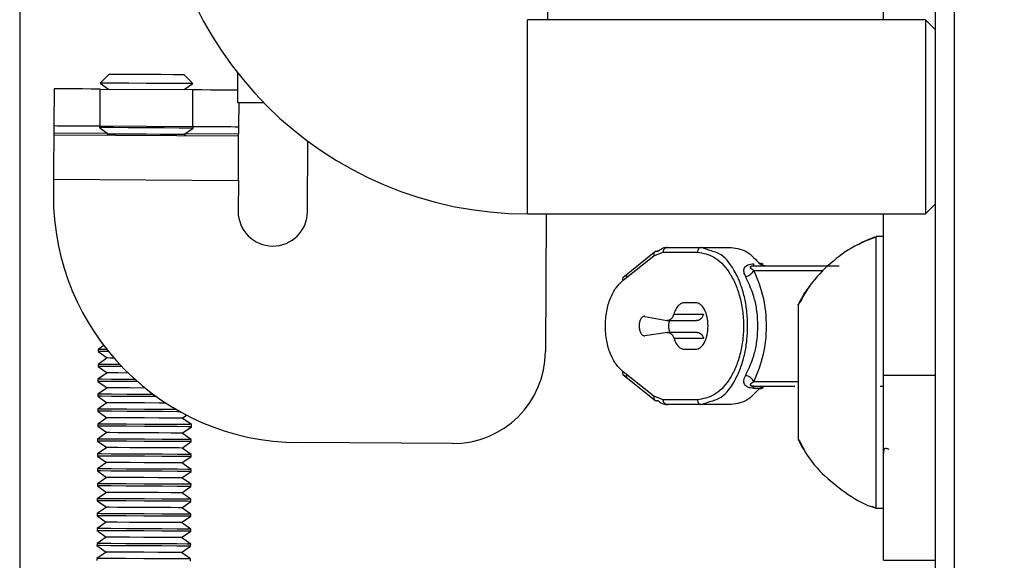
# Model space of a CAD drawing. Header units: millimetres. Extents: x 256 to 1374, y 313 to 1176.
# Tile 79 of 212: x 968.76 to 985.67, y 601.52 to 610.8. Entities that reach past the tile are written whole.
import ezdxf

# ---------------------------------------------------------------- set-up
doc = ezdxf.new("R2010")
doc.units = ezdxf.units.MM
doc.header["$PDSIZE"] = -1
doc.styles.add('SLDTEXTSTYLE0', font='ARIAL.TTF', dxfattribs={"width": 0.948})
doc.dimstyles.new('SLDDIMSTYLE2', dxfattribs={"dimtxt": 5.650301, "dimasz": 4.572, "dimexe": 0, "dimexo": 0.0625, "dimgap": 1.412575, "dimtad": 0, "dimtih": 1, "dimtoh": 1, "dimdec": 1, "dimlfac": 3, "dimrnd": 1e-09, "dimzin": 12, "dimdsep": 46, "dimtxsty": 'SLDTEXTSTYLE0', "dimsah": 1, "dimcen": 0.09, "dimadec": 0, "dimazin": 3, "dimtfac": 1, "dimtmove": 0, "dimatfit": 0, "dimfxl": 1, "dimfrac": 2, "dimtolj": 1, "dimtzin": 12, "dimarcsym": 0})

# ---------------------------------------------------------------- blocks, each defined once
blk = doc.blocks.new('*D32')
at = {"color": 0, "linetype": 'Continuous', "lineweight": -2}
for p, q in [((968.759, 614.387), (968.759, 560.734)), ((1002.581, 586.189), (1002.581, 560.734)), ((973.331, 560.734), (974.854, 560.734)), ((998.009, 560.734), (996.486, 560.734))]:
    blk.add_line(p, q, dxfattribs=at)
at = {"color": 0}
for points in [[(973.331, 561.496), (973.331, 559.972), (968.759, 560.734)], [(998.009, 559.972), (998.009, 561.496), (1002.581, 560.734)]]:
    blk.add_solid(points, dxfattribs=at)
at = {"layer": 'Defpoints', "color": 0}
for p in [(968.759, 614.45), (1002.581, 586.252), (968.759, 560.734)]:
    blk.add_point(p, dxfattribs=at)
at = {"color": 0, "lineweight": 0, "insert": (985.67, 569.155), "char_height": 5.6503, "attachment_point": 2, "style": 'SLDTEXTSTYLE0'}
blk.add_mtext('\\A1;101.5\\P(3.99)', dxfattribs=at)

msp = doc.modelspace()

# ---------------------------------------------------------------- linework, layer by layer
at = {"color": 7, "linetype": 'Continuous', "lineweight": 30}
for p, q in [((984.4814, 812.7353), (984.4814, 586.762)), ((984.8147, 586.9977), (984.8147, 812.4996)), ((977.929, 629.5352), (977.8217, 610.802)), ((983.5958, 610.802), (983.5958, 611.0838)), ((984.3147, 610.802), (977.4814, 610.802)), ((977.4814, 607.4686), (977.4814, 610.802)), ((984.4814, 610.6353), (984.3147, 610.802)), ((984.3147, 610.802), (984.3147, 607.4686)), ((970.2902, 609.8638), (970.1386, 609.7139)), ((971.7338, 609.7048), (971.5839, 609.8564)), ((970.1386, 609.7139), (970.2854, 609.6099)), ((971.5858, 609.6024), (971.7338, 609.7048)), ((969.3481, 609.6152), (969.3445, 608.9828)), ((970.1382, 608.9782), (970.1418, 609.6107)), ((970.1418, 609.6107), (971.7293, 609.6016)), ((971.7293, 609.6016), (971.7257, 608.9691)), ((972.4973, 609.3804), (972.9495, 609.3778)), ((972.5218, 609.3803), (972.5194, 608.9646)), ((969.3438, 608.8558), (969.3436, 608.8215)), ((972.5185, 608.8033), (969.3436, 608.8215)), ((970.1276, 608.9783), (970.1275, 608.9497)), ((970.1275, 608.9497), (970.2843, 608.8385)), ((970.1382, 608.9782), (971.7257, 608.9691)), ((970.2843, 608.8385), (970.2522, 608.8163)), ((971.578, 608.8311), (971.7361, 608.9405)), ((971.6099, 608.8085), (971.578, 608.8311)), ((971.7361, 608.9405), (971.7363, 608.9691)), ((972.5185, 608.8033), (972.5187, 608.8376)), ((973.7017, 607.5079), (973.7086, 608.715)), ((969.3392, 608.062), (969.3377, 607.7975)), ((969.3392, 608.062), (972.5142, 608.0439)), ((972.5142, 608.0439), (972.5111, 607.5147)), ((984.3147, 607.4686), (984.4814, 607.6353)), ((977.4814, 607.4686), (984.3147, 607.4686)), ((977.8026, 607.4686), (977.7891, 605.1032)), ((983.5958, 604.6986), (983.5958, 607.4686)), ((983.5958, 607.082), (983.4691, 607.082)), ((983.4691, 602.4154), (983.4691, 607.082)), ((979.6837, 606.8255), (979.1151, 606.3726)), ((979.6498, 606.7483), (979.8122, 606.8094)), ((979.8122, 606.8094), (980.3992, 606.8094)), ((979.8829, 606.8927), (980.4699, 606.8927)), ((980.6122, 606.838), (980.4699, 606.8927)), ((980.4699, 606.8927), (980.9809, 606.8927)), ((979.121, 606.3271), (979.6498, 606.7483)), ((981.3639, 606.576), (982.8348, 606.576)), ((981.5356, 606.5782), (981.5343, 606.5822)), ((980.3698, 605.9427), (980.1755, 605.9427)), ((979.4955, 605.7085), (979.8749, 605.6357)), ((979.8749, 605.6357), (980.3838, 605.6357)), ((979.9936, 605.748), (980.5024, 605.748)), ((979.8833, 605.4338), (979.4934, 605.3765)), ((980.3921, 605.4338), (979.8833, 605.4338)), ((980.5058, 605.327), (979.997, 605.327)), ((970.1057, 605.1406), (970.1054, 605.1049)), ((970.1054, 605.1049), (970.2623, 604.9937)), ((970.2032, 605.2081), (970.1057, 605.1406)), ((980.1755, 605.1427), (980.3698, 605.1427)), ((970.2623, 604.9937), (970.1042, 604.8843)), ((970.1042, 604.8843), (970.104, 604.8485)), ((970.104, 604.8485), (970.2608, 604.7374)), ((979.6498, 604.3371), (979.121, 604.7583)), ((970.1027, 604.628), (970.1025, 604.5922)), ((970.1025, 604.5922), (970.2594, 604.481)), ((970.2608, 604.7374), (970.1027, 604.628)), ((979.1151, 604.7128), (979.6837, 604.2599)), ((983.5958, 601.5236), (983.5958, 604.6986)), ((983.5958, 604.6986), (984.4814, 604.6986)), ((970.2594, 604.481), (970.1012, 604.3717)), ((981.3639, 604.5094), (982.074, 604.5094)), ((981.3639, 604.5094), (981.3639, 604.4746)), ((981.3639, 604.4746), (981.4649, 604.4746)), ((970.1012, 604.3717), (970.101, 604.3359)), ((970.101, 604.3359), (970.2579, 604.2247)), ((979.8122, 604.276), (979.6498, 604.3371)), ((980.3992, 604.276), (979.8122, 604.276)), ((980.4699, 604.1927), (980.6122, 604.2474)), ((970.0998, 604.1153), (970.0996, 604.0796)), ((970.0996, 604.0796), (970.2564, 603.9684)), ((970.2579, 604.2247), (970.0998, 604.1153)), ((980.4699, 604.1927), (979.8829, 604.1927)), ((980.9809, 604.1927), (980.4699, 604.1927)), ((970.2564, 603.9684), (970.0983, 603.859)), ((971.5501, 603.961), (971.6257, 604.0133)), ((971.707, 603.8498), (971.5501, 603.961)), ((970.0983, 603.859), (970.0981, 603.8232)), ((970.0981, 603.8232), (970.255, 603.7121)), ((971.5486, 603.7046), (971.7067, 603.814)), ((971.7067, 603.814), (971.707, 603.8498)), ((970.0968, 603.6027), (970.0966, 603.5669)), ((970.255, 603.7121), (970.0968, 603.6027)), ((971.7055, 603.5935), (971.5486, 603.7046)), ((971.7053, 603.5577), (971.7055, 603.5935)), ((970.2535, 603.4557), (970.0954, 603.3464)), ((970.0966, 603.5669), (970.2535, 603.4557)), ((971.5472, 603.4483), (971.7053, 603.5577)), ((971.704, 603.3372), (971.5472, 603.4483)), ((976.1925, 603.5248), (973.5467, 603.5399)), ((970.0954, 603.3464), (970.0952, 603.3106)), ((970.0952, 603.3106), (970.252, 603.1994)), ((971.5457, 603.192), (971.7038, 603.3014)), ((971.7038, 603.3014), (971.704, 603.3372)), ((970.0939, 603.09), (970.0937, 603.0543)), ((970.252, 603.1994), (970.0939, 603.09)), ((971.7025, 603.0808), (971.5457, 603.192)), ((971.7023, 603.045), (971.7025, 603.0808)), ((970.2505, 602.9431), (970.0924, 602.8337)), ((970.0937, 603.0543), (970.2505, 602.9431)), ((971.5442, 602.9357), (971.7023, 603.045)), ((971.7011, 602.8245), (971.5442, 602.9357)), ((970.0924, 602.8337), (970.0922, 602.7979)), ((970.0922, 602.7979), (970.2491, 602.6868)), ((971.5428, 602.6793), (971.7009, 602.7887)), ((971.7009, 602.7887), (971.7011, 602.8245)), ((970.091, 602.5774), (970.0908, 602.5416)), ((970.2491, 602.6868), (970.091, 602.5774)), ((971.6996, 602.5682), (971.5428, 602.6793)), ((971.6994, 602.5324), (971.6996, 602.5682)), ((970.2476, 602.4304), (970.0895, 602.3211)), ((970.0908, 602.5416), (970.2476, 602.4304)), ((971.5413, 602.423), (971.6994, 602.5324)), ((971.6981, 602.3119), (971.5413, 602.423)), ((983.3926, 602.4508), (983.4582, 602.4228)), ((983.4691, 602.4153), (983.5958, 602.4153)), ((970.0895, 602.3211), (970.0893, 602.2853)), ((970.0893, 602.2853), (970.2461, 602.1741)), ((971.5398, 602.1667), (971.6979, 602.2761)), ((971.6979, 602.2761), (971.6981, 602.3119)), ((970.088, 602.0647), (970.0878, 602.029)), ((970.2461, 602.1741), (970.088, 602.0647)), ((971.6967, 602.0555), (971.5398, 602.1667)), ((971.6965, 602.0197), (971.6967, 602.0555)), ((970.2447, 601.9178), (970.0866, 601.8084)), ((970.0878, 602.029), (970.2447, 601.9178)), ((971.5384, 601.9104), (971.6965, 602.0197)), ((971.6952, 601.7992), (971.5384, 601.9104)), ((970.0866, 601.8084), (970.0864, 601.7726)), ((970.0864, 601.7726), (970.2432, 601.6615)), ((971.5369, 601.6541), (971.695, 601.7634)), ((971.695, 601.7634), (971.6952, 601.7992)), ((970.0851, 601.5521), (970.0849, 601.5167)), ((970.2432, 601.6615), (970.0851, 601.5521)), ((971.6937, 601.5429), (971.5369, 601.6541)), ((971.6935, 601.5075), (971.6937, 601.5429)), ((983.5958, 601.5236), (984.4814, 601.5236))]:
    msp.add_line(p, q, dxfattribs=at)
at = {"color": 8, "linetype": 'Continuous', "lineweight": 30}
for p, q in [((970.2675, 608.8505), (969.3438, 608.8558)), ((972.5187, 608.8376), (971.595, 608.8429)), ((982.5604, 606.4927), (981.3697, 606.4927)), ((981.3697, 604.5927), (982.1291, 604.5927))]:
    msp.add_line(p, q, dxfattribs=at)
at = {"color": 7, "linetype": 'Continuous', "lineweight": 30, "flags": 128}
for points in [[(970.937, 609.8601), (970.6895, 609.8615), (970.4796, 609.8628), (970.3394, 609.8636), (970.2902, 609.8638)], [(971.5839, 609.8564), (971.5346, 609.8567), (971.3944, 609.8575), (971.1846, 609.8587), (970.937, 609.8601)], [(972.5002, 609.8906), (972.5, 609.8508), (972.4991, 609.6904), (972.4983, 609.5588), (972.4977, 609.461), (972.4974, 609.4008), (972.4973, 609.3804)], [(971.7338, 609.7048), (971.6731, 609.7051), (971.5002, 609.7061), (971.2414, 609.7076), (970.9362, 609.7094), (970.6309, 609.7111), (970.3722, 609.7126), (970.1993, 609.7136), (970.1386, 609.7139)], [(970.1418, 609.6107), (969.987, 609.6116), (969.8381, 609.6124), (969.7009, 609.6132), (969.5806, 609.6139), (969.4819, 609.6145), (969.4085, 609.6149), (969.3634, 609.6151), (969.3481, 609.6152)], [(971.7293, 609.6016), (971.8842, 609.6007), (972.0331, 609.5998), (972.1703, 609.5991), (972.2906, 609.5984), (972.3893, 609.5978), (972.4626, 609.5974), (972.4985, 609.5972)], [(969.3445, 608.9828), (969.3445, 608.9803), (969.3444, 608.9731), (969.3444, 608.9614), (969.3443, 608.9456), (969.3442, 608.9263), (969.344, 608.9044), (969.3439, 608.8806), (969.3438, 608.8558)], [(969.3445, 608.9828), (969.3597, 608.9827), (969.4049, 608.9824), (969.4783, 608.982), (969.577, 608.9814), (969.6972, 608.9808), (969.8345, 608.98), (969.9834, 608.9791), (970.1382, 608.9782)], [(969.3436, 608.8215), (969.3435, 608.8069), (969.3432, 608.7637), (969.3428, 608.6935), (969.3423, 608.5991), (969.3416, 608.484), (969.3409, 608.3527), (969.3401, 608.2102), (969.3392, 608.062)], [(971.7361, 608.9405), (971.6749, 608.9408), (971.5005, 608.9418), (971.2396, 608.9433), (970.9318, 608.9451), (970.624, 608.9469), (970.3631, 608.9484), (970.1887, 608.9494), (970.1275, 608.9497)], [(970.9312, 608.8348), (970.6836, 608.8362), (970.4738, 608.8375), (970.3336, 608.8383), (970.2843, 608.8385)], [(971.578, 608.8311), (971.5288, 608.8314), (971.3886, 608.8322), (971.1787, 608.8334), (970.9312, 608.8348)], [(971.7257, 608.9691), (971.8805, 608.9683), (972.0294, 608.9674), (972.1667, 608.9666), (972.287, 608.9659), (972.3857, 608.9654), (972.459, 608.9649), (972.5042, 608.9647), (972.5194, 608.9646)], [(972.5194, 608.9646), (972.5194, 608.9622), (972.5194, 608.9549), (972.5193, 608.9432), (972.5192, 608.9274), (972.5191, 608.9082), (972.519, 608.8862), (972.5188, 608.8624), (972.5187, 608.8376)], [(972.5142, 608.0439), (972.515, 608.192), (972.5158, 608.3345), (972.5166, 608.4658), (972.5172, 608.5809), (972.5178, 608.6753), (972.5182, 608.7455), (972.5184, 608.7887), (972.5185, 608.8033)], [(970.2853, 605.1038), (970.1667, 605.1045), (970.1054, 605.1049)], [(970.2564, 605.1398), (970.1669, 605.1403), (970.1057, 605.1406)], [(970.3785, 604.993), (970.3115, 604.9934), (970.2623, 604.9937)], [(970.5126, 604.8462), (970.3396, 604.8472), (970.1652, 604.8482), (970.104, 604.8485)], [(970.4786, 604.8822), (970.3398, 604.883), (970.1654, 604.884), (970.1042, 604.8843)], [(970.7821, 604.5883), (970.599, 604.5894), (970.3381, 604.5908), (970.1637, 604.5919), (970.1025, 604.5922)], [(970.7415, 604.6243), (970.5992, 604.6251), (970.3383, 604.6266), (970.1639, 604.6276), (970.1027, 604.628)], [(970.6227, 604.7353), (970.4503, 604.7363), (970.3101, 604.7371), (970.2608, 604.7374)], [(970.9062, 604.4773), (970.6587, 604.4787), (970.4488, 604.4799), (970.3086, 604.4807), (970.2594, 604.481)], [(971.108, 604.3301), (970.9054, 604.3313), (970.5976, 604.333), (970.3366, 604.3345), (970.1623, 604.3355), (970.101, 604.3359)], [(971.0583, 604.3662), (970.9056, 604.3671), (970.5978, 604.3688), (970.3368, 604.3703), (970.1625, 604.3713), (970.1012, 604.3717)], [(971.5172, 604.0714), (971.4726, 604.0717), (971.2117, 604.0732), (970.9039, 604.0749), (970.5961, 604.0767), (970.3352, 604.0782), (970.1608, 604.0792), (970.0996, 604.0796)], [(970.9041, 604.1107), (970.5963, 604.1125), (970.3354, 604.114), (970.161, 604.115), (970.0998, 604.1153)], [(970.9047, 604.221), (970.6572, 604.2224), (970.4473, 604.2236), (970.3071, 604.2244), (970.2579, 604.2247)], [(971.4533, 604.1076), (971.2119, 604.109), (970.9041, 604.1107)], [(971.2714, 604.2189), (971.1523, 604.2196), (970.9047, 604.221)], [(970.9033, 603.9647), (970.6557, 603.9661), (970.4459, 603.9673), (970.3057, 603.9681), (970.2564, 603.9684)], [(971.5501, 603.961), (971.5009, 603.9613), (971.3607, 603.9621), (971.1508, 603.9633), (970.9033, 603.9647)], [(971.7067, 603.814), (971.6455, 603.8144), (971.4712, 603.8154), (971.2102, 603.8169), (970.9024, 603.8186), (970.5946, 603.8204), (970.3337, 603.8219), (970.1593, 603.8229), (970.0981, 603.8232)], [(971.707, 603.8498), (971.6457, 603.8502), (971.4714, 603.8512), (971.2104, 603.8526), (970.9026, 603.8544), (970.5948, 603.8562), (970.3339, 603.8577), (970.1595, 603.8587), (970.0983, 603.859), (970.0983, 603.859)], [(970.9012, 603.5981), (970.5934, 603.5999), (970.3324, 603.6013), (970.1581, 603.6023), (970.0968, 603.6027)], [(970.9018, 603.7084), (970.6543, 603.7098), (970.4444, 603.711), (970.3042, 603.7118), (970.255, 603.7121)], [(971.7055, 603.5935), (971.6443, 603.5938), (971.4699, 603.5948), (971.209, 603.5963), (970.9012, 603.5981)], [(971.5486, 603.7046), (971.4994, 603.7049), (971.3592, 603.7057), (971.1493, 603.7069), (970.9018, 603.7084)], [(971.7053, 603.5577), (971.6441, 603.558), (971.4697, 603.559), (971.2088, 603.5605), (970.901, 603.5623), (970.5932, 603.5641), (970.3322, 603.5656), (970.1579, 603.5666), (970.0966, 603.5669)], [(970.9003, 603.452), (970.6528, 603.4534), (970.4429, 603.4546), (970.3027, 603.4555), (970.2535, 603.4557)], [(971.5472, 603.4483), (971.4979, 603.4486), (971.3577, 603.4494), (971.1479, 603.4506), (970.9003, 603.452)], [(971.7038, 603.3014), (971.6426, 603.3017), (971.4682, 603.3027), (971.2073, 603.3042), (970.8995, 603.306), (970.5917, 603.3077), (970.3308, 603.3092), (970.1564, 603.3102), (970.0952, 603.3106)], [(970.8997, 603.3418), (970.5919, 603.3435), (970.331, 603.345), (970.1566, 603.346), (970.0954, 603.3464)], [(971.704, 603.3372), (971.6428, 603.3375), (971.4684, 603.3385), (971.2075, 603.34), (970.8997, 603.3418)], [(970.8982, 603.0854), (970.5904, 603.0872), (970.3295, 603.0887), (970.1551, 603.0897), (970.0939, 603.09)], [(970.8989, 603.1957), (970.6513, 603.1971), (970.4415, 603.1983), (970.3013, 603.1991), (970.252, 603.1994)], [(971.7025, 603.0808), (971.6413, 603.0812), (971.467, 603.0822), (971.206, 603.0837), (970.8982, 603.0854)], [(971.5457, 603.192), (971.4965, 603.1923), (971.3562, 603.1931), (971.1464, 603.1943), (970.8989, 603.1957)], [(971.7023, 603.045), (971.6411, 603.0454), (971.4668, 603.0464), (971.2058, 603.0479), (970.898, 603.0497), (970.5902, 603.0514), (970.3293, 603.0529), (970.1549, 603.0539), (970.0937, 603.0543)], [(970.8974, 602.9394), (970.6499, 602.9408), (970.44, 602.942), (970.2998, 602.9428), (970.2505, 602.9431)], [(971.5442, 602.9357), (971.495, 602.936), (971.3548, 602.9368), (971.1449, 602.938), (970.8974, 602.9394)], [(971.7009, 602.7887), (971.6397, 602.7891), (971.4653, 602.7901), (971.2044, 602.7916), (970.8966, 602.7933), (970.5888, 602.7951), (970.3278, 602.7966), (970.1535, 602.7976), (970.0922, 602.7979)], [(970.8968, 602.8291), (970.589, 602.8309), (970.328, 602.8324), (970.1537, 602.8334), (970.0924, 602.8337)], [(971.7011, 602.8245), (971.6399, 602.8249), (971.4655, 602.8259), (971.2046, 602.8273), (970.8968, 602.8291)], [(970.8953, 602.5728), (970.5875, 602.5746), (970.3266, 602.576), (970.1522, 602.577), (970.091, 602.5774)], [(970.8959, 602.6831), (970.6484, 602.6845), (970.4385, 602.6857), (970.2983, 602.6865), (970.2491, 602.6868)], [(971.6996, 602.5682), (971.6384, 602.5685), (971.464, 602.5695), (971.2031, 602.571), (970.8953, 602.5728)], [(971.5428, 602.6793), (971.4935, 602.6796), (971.3533, 602.6804), (971.1435, 602.6816), (970.8959, 602.6831)], [(971.6994, 602.5324), (971.6382, 602.5327), (971.4638, 602.5337), (971.2029, 602.5352), (970.8951, 602.537), (970.5873, 602.5388), (970.3263, 602.5403), (970.152, 602.5413), (970.0908, 602.5416)], [(970.8945, 602.4267), (970.6469, 602.4282), (970.4371, 602.4294), (970.2968, 602.4302), (970.2476, 602.4304)], [(971.5413, 602.423), (971.4921, 602.4233), (971.3518, 602.4241), (971.142, 602.4253), (970.8945, 602.4267)], [(971.6979, 602.2761), (971.6367, 602.2764), (971.4624, 602.2774), (971.2014, 602.2789), (970.8936, 602.2807), (970.5858, 602.2824), (970.3249, 602.2839), (970.1505, 602.2849), (970.0893, 602.2853)], [(970.8938, 602.3165), (970.586, 602.3182), (970.3251, 602.3197), (970.1507, 602.3207), (970.0895, 602.3211)], [(971.6981, 602.3119), (971.6369, 602.3122), (971.4626, 602.3132), (971.2016, 602.3147), (970.8938, 602.3165)], [(970.8924, 602.0601), (970.5846, 602.0619), (970.3236, 602.0634), (970.1493, 602.0644), (970.088, 602.0647)], [(970.893, 602.1704), (970.6455, 602.1718), (970.4356, 602.173), (970.2954, 602.1738), (970.2461, 602.1741)], [(971.6967, 602.0555), (971.6355, 602.0559), (971.4611, 602.0569), (971.2002, 602.0584), (970.8924, 602.0601)], [(971.5398, 602.1667), (971.4906, 602.167), (971.3504, 602.1678), (971.1405, 602.169), (970.893, 602.1704)], [(971.6965, 602.0197), (971.6352, 602.0201), (971.4609, 602.0211), (971.1999, 602.0226), (970.8922, 602.0244), (970.5844, 602.0261), (970.3234, 602.0276), (970.1491, 602.0286), (970.0878, 602.029), (970.0878, 602.029)], [(970.8915, 601.9141), (970.644, 601.9155), (970.4341, 601.9167), (970.2939, 601.9175), (970.2447, 601.9178)], [(971.5384, 601.9104), (971.4891, 601.9107), (971.3489, 601.9115), (971.1391, 601.9127), (970.8915, 601.9141)], [(971.695, 601.7634), (971.6338, 601.7638), (971.4594, 601.7648), (971.1985, 601.7663), (970.8907, 601.768), (970.5829, 601.7698), (970.3219, 601.7713), (970.1476, 601.7723), (970.0864, 601.7726)], [(971.6952, 601.7992), (971.634, 601.7996), (971.4596, 601.8006), (971.1987, 601.8021), (970.8909, 601.8038), (970.5831, 601.8056), (970.3221, 601.8071), (970.1478, 601.8081), (970.0866, 601.8084), (970.0866, 601.8084)], [(970.8894, 601.5475), (970.5816, 601.5493), (970.3207, 601.5508), (970.1463, 601.5517), (970.0851, 601.5521)], [(970.8901, 601.6578), (970.6425, 601.6592), (970.4327, 601.6604), (970.2924, 601.6612), (970.2432, 601.6615)], [(971.6937, 601.5429), (971.6325, 601.5432), (971.4582, 601.5442), (971.1972, 601.5457), (970.8894, 601.5475)], [(971.5369, 601.6541), (971.4877, 601.6543), (971.3474, 601.6551), (971.1376, 601.6563), (970.8901, 601.6578)]]:
    msp.add_lwpolyline(points, dxfattribs=at)
at = {"color": 7, "linetype": 'Continuous', "lineweight": 30}
for centre, radius, start, end in [((977.4814, 613.802), 6.3333, 180, 270), ((973.571, 607.7732), 4.2333, 179.67179, 269.67179), ((973.1064, 607.5113), 0.5953, 179.67179, 359.67179), ((976.2016, 605.1123), 1.5875, 269.67179, 359.67179)]:
    msp.add_arc(centre, radius, start, end, dxfattribs=at)
for points, knots in [([(983.4645, 607.0704), (983.3412, 607.0224), (983.0586, 606.9122), (982.6757, 606.627), (982.3447, 606.2868), (982.1997, 606.0234), (982.1373, 605.9099)], [0, 0, 0, 0, 0.2190012, 0.5022381, 0.7854999, 1, 1, 1, 1]), ([(983.4669, 607.0749), (983.3921, 607.0498), (983.2848, 607.0137), (983.1883, 606.9552), (983.1591, 606.9374)], [0, 0, 0, 0, 0.6966362, 1, 1, 1, 1]), ([(979.7205, 606.8229), (979.715, 606.8239), (979.704, 606.8259), (979.6885, 606.8238), (979.6765, 606.8196), (979.6708, 606.8147), (979.6689, 606.813)], [0, 0, 0, 0, 0.28441405, 0.56885884, 0.85333205, 1, 1, 1, 1]), ([(979.8829, 606.8927), (979.8551, 606.8898), (979.7993, 606.8839), (979.7468, 606.8432), (979.7205, 606.8229)], [0, 0, 0, 0, 0.4996276, 1, 1, 1, 1]), ([(979.8122, 606.8094), (979.8133, 606.8203), (979.8154, 606.8421), (979.8318, 606.8697), (979.8551, 606.8889), (979.8737, 606.8914), (979.8829, 606.8927)], [0, 0, 0, 0, 0.2499844, 0.5000245, 0.7500063, 1, 1, 1, 1]), ([(980.4699, 606.8927), (980.4607, 606.8914), (980.4421, 606.8889), (980.4188, 606.8697), (980.4024, 606.8421), (980.4003, 606.8203), (980.3992, 606.8094)], [0, 0, 0, 0, 0.2500067, 0.4999723, 0.7500185, 1, 1, 1, 1]), ([(980.3992, 606.8094), (980.4953, 606.7934), (980.6873, 606.7614), (980.9045, 606.5411), (981.044, 606.2923), (981.1259, 606.0674), (981.1786, 605.8134), (981.1968, 605.5427), (981.1786, 605.272), (981.1259, 605.018), (981.044, 604.7931), (980.9045, 604.5443), (980.6873, 604.324), (980.4953, 604.292), (980.3992, 604.276)], [0, 0, 0, 0, 0.1252073, 0.2501266, 0.3127216, 0.3752257, 0.4376396, 0.4999986, 0.5623599, 0.6247739, 0.6872778, 0.749871, 0.8747927, 1, 1, 1, 1]), ([(980.9809, 606.8927), (981.0804, 606.8768), (981.2525, 606.8494), (981.4019, 606.6816), (981.4649, 606.6108)], [0, 0, 0, 0, 0.5781435, 1, 1, 1, 1]), ([(981.53, 606.5961), (981.5287, 606.5979), (981.525, 606.6033), (981.5151, 606.6096), (981.5008, 606.6143), (981.4836, 606.6153), (981.4712, 606.6123), (981.4649, 606.6108)], [0, 0, 0, 0, 0.1044413, 0.3116857, 0.5337715, 0.7653982, 1, 1, 1, 1]), ([(981.2283, 606.3883), (981.2164, 606.4143), (981.198, 606.4541), (981.1957, 606.5058), (981.206, 606.5421), (981.2283, 606.5724), (981.2639, 606.5952), (981.3109, 606.6088), (981.3457, 606.6101), (981.3639, 606.6108)], [0, 0, 0, 0, 0.25522889, 0.39174076, 0.51353207, 0.63820295, 0.75173746, 0.86995208, 1, 1, 1, 1]), ([(981.2283, 606.3883), (981.2428, 606.3935), (981.2725, 606.4042), (981.3135, 606.4298), (981.3482, 606.4601), (981.3626, 606.482), (981.3697, 606.4927)], [0, 0, 0, 0, 0.2448007, 0.5000129, 0.7551827, 1, 1, 1, 1]), ([(981.3697, 606.4927), (981.3456, 606.5096), (981.3164, 606.5302), (981.3085, 606.5562), (981.3118, 606.5633), (981.3148, 606.5664), (981.3177, 606.5684), (981.3213, 606.5702), (981.3273, 606.5724), (981.3426, 606.5757), (981.3549, 606.5759), (981.3639, 606.576)], [0, 0, 0, 0, 0.5937769, 0.7207391, 0.7658177, 0.7848437, 0.8022959, 0.8202135, 0.838616, 0.8804428, 1, 1, 1, 1]), ([(981.3639, 606.6108), (981.3639, 606.6008), (981.3639, 606.5807), (981.3639, 606.5776), (981.3639, 606.576)], [0, 0, 0, 0, 0.5000613, 1, 1, 1, 1]), ([(981.3697, 606.4927), (981.4301, 606.3454), (981.5449, 606.0654), (981.5945, 605.5432), (981.545, 605.0206), (981.4302, 604.7405), (981.3697, 604.5927)], [0, 0, 0, 0, 0.2630477, 0.4999469, 0.7362432, 1, 1, 1, 1]), ([(981.5605, 606.576), (981.5437, 606.5774), (981.5103, 606.5801), (981.48, 606.6007), (981.4649, 606.6108)], [0, 0, 0, 0, 0.504063, 1, 1, 1, 1]), ([(979.121, 604.7583), (979.0802, 604.7971), (978.9986, 604.8745), (978.9004, 605.0588), (978.8334, 605.2857), (978.8095, 605.5427), (978.8334, 605.7996), (978.9004, 606.0265), (978.9986, 606.2109), (979.0802, 606.2883), (979.121, 606.3271)], [0, 0, 0, 0, 0.1255572, 0.2507191, 0.3755074, 0.4999981, 0.6244887, 0.7492769, 0.8744422, 1, 1, 1, 1]), ([(979.121, 606.3271), (979.1201, 606.3329), (979.1182, 606.3444), (979.12, 606.3609), (979.1253, 606.3757), (979.134, 606.3879), (979.1456, 606.3971), (979.1596, 606.4027), (979.1752, 606.4047), (979.1862, 606.4027), (979.1917, 606.4017)], [0, 0, 0, 0, 0.1250215, 0.2499693, 0.3750076, 0.5000103, 0.6250216, 0.7499984, 0.875009, 1, 1, 1, 1]), ([(981.2283, 604.6971), (981.2861, 604.8203), (981.373, 605.0058), (981.4274, 605.3087), (981.4422, 605.5427), (981.4274, 605.7767), (981.373, 606.0797), (981.2861, 606.2651), (981.2283, 606.3883)], [0, 0, 0, 0, 0.2503762, 0.3766785, 0.4999974, 0.6233486, 0.7496281, 1, 1, 1, 1]), ([(982.3317, 606.2331), (982.329, 606.2301), (982.2428, 606.1328), (982.1844, 606.0151), (982.1277, 605.901)], [0, 0, 0, 0, 0.0312747, 1, 1, 1, 1]), ([(980.1755, 605.9427), (980.1572, 605.9401), (980.1208, 605.935), (980.0699, 605.894), (980.0252, 605.8327), (980.0041, 605.7762), (979.9936, 605.748)], [0, 0, 0, 0, 0.2500056, 0.4999989, 0.750011, 1, 1, 1, 1]), ([(980.5818, 605.5427), (980.5786, 605.5951), (980.5722, 605.6999), (980.5232, 605.8322), (980.4531, 605.9247), (980.3976, 605.9367), (980.3698, 605.9427)], [0, 0, 0, 0, 0.2499988, 0.4999959, 0.7500084, 1, 1, 1, 1]), ([(982.1291, 605.9148), (982.1291, 605.915), (982.1291, 605.9212), (982.1291, 605.8644), (982.1291, 605.6717), (982.1291, 605.3703), (982.1291, 605.0001), (982.1291, 604.6011), (982.1291, 604.219), (982.1291, 603.8962), (982.1291, 603.6708), (982.1291, 603.5871), (982.1291, 603.583), (982.1291, 603.582)], [0, 0, 0, 0, 0.0027019, 0.1097856, 0.2168657, 0.323949, 0.4310319, 0.5381159, 0.6451973, 0.7522791, 0.8593629, 0.9664464, 1, 1, 1, 1]), ([(979.4955, 605.7085), (979.4894, 605.709), (979.4772, 605.7099), (979.4591, 605.7023), (979.4423, 605.6883), (979.4273, 605.6679), (979.4149, 605.6422), (979.4056, 605.6122), (979.3998, 605.5792), (979.3976, 605.5447), (979.3993, 605.5101), (979.4048, 605.4768), (979.4137, 605.4464), (979.4258, 605.4202), (979.4405, 605.3991), (979.4571, 605.3844), (979.4751, 605.3759), (979.4873, 605.3763), (979.4934, 605.3765)], [0, 0, 0, 0, 0.0624906, 0.1249924, 0.1874995, 0.2499975, 0.3125045, 0.3749957, 0.4374985, 0.4999894, 0.5624893, 0.6249861, 0.6874923, 0.7500031, 0.8124841, 0.8749998, 0.9374934, 1, 1, 1, 1]), ([(979.9936, 605.748), (979.9868, 605.73), (979.9731, 605.694), (979.9436, 605.6568), (979.9101, 605.6344), (979.8867, 605.6352), (979.8749, 605.6357)], [0, 0, 0, 0, 0.2499745, 0.4999847, 0.7499803, 1, 1, 1, 1]), ([(979.9231, 605.4471), (979.9199, 605.457), (979.9135, 605.4767), (979.9082, 605.5101), (979.9064, 605.5447), (979.9087, 605.5791), (979.9132, 605.6071), (979.918, 605.6217), (979.9197, 605.6266)], [0, 0, 0, 0, 0.1818362, 0.3636449, 0.5454628, 0.7272545, 0.9090829, 1, 1, 1, 1]), ([(980.5024, 605.748), (980.4956, 605.73), (980.4819, 605.694), (980.4524, 605.6568), (980.4189, 605.6344), (980.3955, 605.6352), (980.3838, 605.6357)], [0, 0, 0, 0, 0.2499954, 0.4999844, 0.7500064, 1, 1, 1, 1]), ([(979.8833, 605.4338), (979.8944, 605.4338), (979.9167, 605.4338), (979.9485, 605.4123), (979.9768, 605.3774), (979.9903, 605.3438), (979.997, 605.327)], [0, 0, 0, 0, 0.2500233, 0.5000276, 0.7500236, 1, 1, 1, 1]), ([(980.3698, 605.1427), (980.3976, 605.1487), (980.4531, 605.1607), (980.5232, 605.2532), (980.5722, 605.3855), (980.5786, 605.4903), (980.5818, 605.5427)], [0, 0, 0, 0, 0.2499939, 0.4999997, 0.749999, 1, 1, 1, 1]), ([(980.3921, 605.4338), (980.4033, 605.4338), (980.4256, 605.4338), (980.4574, 605.4123), (980.4856, 605.3774), (980.4991, 605.3438), (980.5058, 605.327)], [0, 0, 0, 0, 0.2500245, 0.5000251, 0.7500223, 1, 1, 1, 1]), ([(979.997, 605.327), (980.0076, 605.3002), (980.0288, 605.2465), (980.0728, 605.1886), (980.1224, 605.1499), (980.1578, 605.1451), (980.1755, 605.1427)], [0, 0, 0, 0, 0.2500081, 0.4999924, 0.7499979, 1, 1, 1, 1]), ([(979.1917, 604.6837), (979.1862, 604.6827), (979.1752, 604.6807), (979.1596, 604.6827), (979.1456, 604.6883), (979.134, 604.6975), (979.1253, 604.7097), (979.12, 604.7245), (979.1182, 604.741), (979.1201, 604.7525), (979.121, 604.7583)], [0, 0, 0, 0, 0.1249885, 0.2499906, 0.3749846, 0.4999934, 0.6249937, 0.7499782, 0.8749809, 1, 1, 1, 1]), ([(981.3639, 604.4746), (981.3458, 604.4753), (981.3113, 604.4766), (981.2643, 604.4901), (981.2279, 604.5128), (981.1998, 604.5521), (981.1916, 604.6157), (981.2152, 604.6679), (981.2283, 604.6971)], [0, 0, 0, 0, 0.1292168, 0.2466468, 0.3633817, 0.4872315, 0.7133262, 1, 1, 1, 1]), ([(981.3697, 604.5927), (981.3626, 604.6034), (981.3482, 604.6253), (981.3135, 604.6556), (981.2725, 604.6812), (981.2429, 604.6919), (981.2283, 604.6971)], [0, 0, 0, 0, 0.2448188, 0.49999, 0.7552038, 1, 1, 1, 1]), ([(981.3639, 604.5094), (981.3549, 604.5095), (981.3426, 604.5097), (981.3273, 604.513), (981.3213, 604.5152), (981.3177, 604.517), (981.3148, 604.519), (981.3118, 604.5221), (981.3085, 604.5292), (981.3164, 604.5552), (981.3456, 604.5758), (981.3697, 604.5927)], [0, 0, 0, 0, 0.1195858, 0.1614064, 0.1798148, 0.1977051, 0.2151656, 0.2342084, 0.2792854, 0.4062435, 1, 1, 1, 1]), ([(981.4649, 604.4746), (981.4018, 604.4037), (981.2524, 604.2359), (981.0803, 604.2085), (980.9809, 604.1927)], [0, 0, 0, 0, 0.4226111, 1, 1, 1, 1]), ([(981.3658, 604.503), (981.3595, 604.5035), (981.3474, 604.5043), (981.334, 604.5072), (981.326, 604.5102), (981.3217, 604.5126), (981.319, 604.515), (981.3186, 604.5164), (981.3183, 604.517)], [0, 0, 0, 0, 0.2856748, 0.5423628, 0.6605684, 0.7737904, 0.8857809, 1, 1, 1, 1]), ([(981.4649, 604.4746), (981.48, 604.4847), (981.5103, 604.5053), (981.5437, 604.508), (981.5605, 604.5094)], [0, 0, 0, 0, 0.495937, 1, 1, 1, 1]), ([(981.4649, 604.4746), (981.4711, 604.4731), (981.4834, 604.4702), (981.5006, 604.4711), (981.5148, 604.4757), (981.5244, 604.4816), (981.5281, 604.4866), (981.5291, 604.4882)], [0, 0, 0, 0, 0.2381991, 0.4735099, 0.6991317, 0.9100428, 1, 1, 1, 1]), ([(983.5356, 604.5094), (983.5478, 604.5094), (983.5684, 604.5094), (983.5879, 604.5094), (983.5958, 604.5094)], [0, 0, 0, 0, 0.59503509, 1, 1, 1, 1]), ([(979.6689, 604.2724), (979.6708, 604.2707), (979.6765, 604.2659), (979.6885, 604.2616), (979.704, 604.2595), (979.715, 604.2615), (979.7205, 604.2625)], [0, 0, 0, 0, 0.1466038, 0.4310938, 0.7155692, 1, 1, 1, 1]), ([(979.7205, 604.2625), (979.7423, 604.2452), (979.7947, 604.2036), (979.8504, 604.1967), (979.8829, 604.1927)], [0, 0, 0, 0, 0.4156198, 1, 1, 1, 1]), ([(979.8829, 604.1927), (979.8737, 604.194), (979.8551, 604.1964), (979.8318, 604.2157), (979.8154, 604.2433), (979.8133, 604.2651), (979.8122, 604.276)], [0, 0, 0, 0, 0.2499691, 0.4999836, 0.7499505, 1, 1, 1, 1]), ([(980.3992, 604.276), (980.4003, 604.2651), (980.4024, 604.2433), (980.4188, 604.2157), (980.4421, 604.1964), (980.4607, 604.194), (980.4699, 604.1927)], [0, 0, 0, 0, 0.2500467, 0.5000197, 0.7500179, 1, 1, 1, 1]), ([(982.1314, 603.5981), (982.1484, 603.5552), (982.1743, 603.4903), (982.2173, 603.4357), (982.2318, 603.4173)], [0, 0, 0, 0, 0.661365, 1, 1, 1, 1]), ([(982.1414, 603.587), (982.1794, 603.5104), (982.2932, 603.2807), (982.5798, 602.9553), (982.9828, 602.643), (983.2908, 602.4635), (983.4632, 602.419), (983.4704, 602.4172)], [0, 0, 0, 0, 0.14130672, 0.42340561, 0.70550718, 0.98762564, 1, 1, 1, 1]), ([(983.596, 603.2947), (983.5959, 603.297), (983.5958, 603.3), (983.5992, 603.3753), (983.6034, 603.4058), (983.6063, 603.4198), (983.6096, 603.4289), (983.6114, 603.4327), (983.6128, 603.4352), (983.6142, 603.4373), (983.6163, 603.4399), (983.6247, 603.4474), (983.6519, 603.4421), (983.6706, 603.4349), (983.6861, 603.4289)], [0, 0, 0, 0, 0.473836, 0.6000679, 0.6373493, 0.660265, 0.6675888, 0.6706575, 0.6735767, 0.6765781, 0.6798395, 0.6876512, 0.7410339, 1, 1, 1, 1])]:
    msp.add_open_spline(points, degree=3, knots=knots, dxfattribs=at)
at = {"color": 8, "linetype": 'Continuous', "lineweight": 30}
for points, knots in [([(979.6689, 606.813), (979.667, 606.8116), (979.6611, 606.8074), (979.6542, 606.7967), (979.6489, 606.7821), (979.647, 606.7656), (979.6489, 606.754), (979.6498, 606.7483)], [0, 0, 0, 0, 0.1080098, 0.3309154, 0.5539743, 0.7769742, 1, 1, 1, 1]), ([(980.6122, 604.2474), (980.6793, 604.2643), (980.8433, 604.3054), (981.0247, 604.5542), (981.1494, 604.8337), (981.215, 605.0644), (981.253, 605.3023), (981.2656, 605.5428), (981.253, 605.7833), (981.215, 606.0212), (981.1493, 606.2519), (981.0246, 606.5313), (980.8432, 606.78), (980.6793, 606.8211), (980.6122, 606.838)], [0, 0, 0, 0, 0.0995695, 0.2433282, 0.3136761, 0.3794054, 0.4402822, 0.5000386, 0.5597663, 0.6206097, 0.6863764, 0.7567548, 0.9004257, 1, 1, 1, 1]), ([(979.6498, 604.3371), (979.6489, 604.3313), (979.647, 604.3198), (979.6489, 604.3033), (979.6542, 604.2887), (979.6611, 604.278), (979.667, 604.2738), (979.6689, 604.2724)], [0, 0, 0, 0, 0.2230317, 0.4459349, 0.6689997, 0.8919874, 1, 1, 1, 1])]:
    msp.add_open_spline(points, degree=3, knots=knots, dxfattribs=at)

# ---------------------------------------------------------------- dimensions: what is measured, and where the dimension line sits
at = {"color": 7, "linetype": 'Continuous', "lineweight": 0}
dim = msp.add_linear_dim(base=(968.7586, 560.7343), p1=(1002.5814, 586.252), p2=(968.7586, 614.4498), text='<>\\P(3.99)', dimstyle='SLDDIMSTYLE2', dxfattribs=at)
dim.commit()
dim.dimension.update_dxf_attribs({"geometry": '*D32', "text_midpoint": (985.67, 560.7343), "dimtype": 160})

doc.saveas('drawing.dxf')
